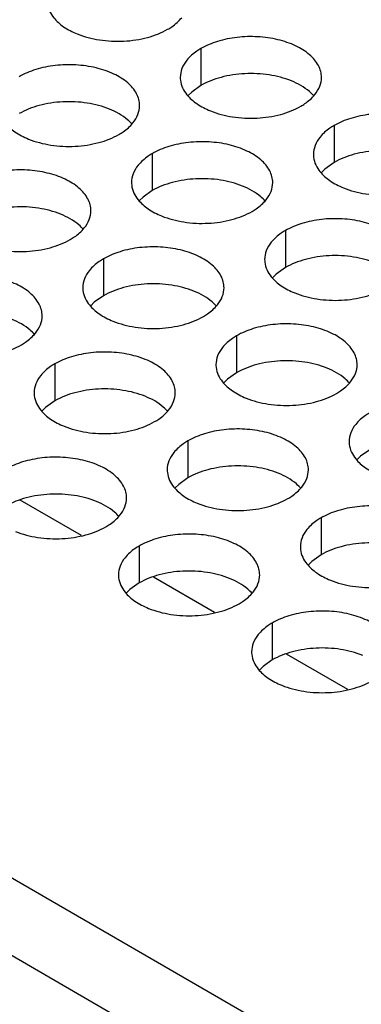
# Model space of a CAD drawing. Header units: inches. Extents: x 0 to 34, y 0 to 22.
# Tile 36 of 155: x 16.547 to 16.668, y 18.776 to 19.125. Entities that reach past the tile are written whole.
import ezdxf

# ---------------------------------------------------------------- set-up
doc = ezdxf.new("R2010")
doc.units = ezdxf.units.IN
doc.header["$LTSCALE"] = 1.87
doc.header["$MEASUREMENT"] = 0
doc.layers.get('0').update_dxf_attribs({"linetype": 'CONTINUOUS'})
doc.layers.add('02___PRT_ALL_AXES', color=7, linetype='CONTINUOUS')
doc.layers.add('COSMETIC', color=7, linetype='CONTINUOUS')

msp = doc.modelspace()

# ---------------------------------------------------------------- linework, layer by layer
at = {"color": 7, "linetype": 'CONTINUOUS'}
msp.add_line((14.85834, 19.76694), (17.20594, 18.41146), dxfattribs=at)
at = {"color": 3, "linetype": 'CONTINUOUS'}
msp.add_line((15.09909, 19.65541), (17.01299, 18.55034), dxfattribs=at)
at = {"layer": '02___PRT_ALL_AXES', "color": 7, "linetype": 'CONTINUOUS'}
for p, q in [((16.61103, 19.11439), (16.61103, 19.10133)), ((16.61103, 19.10133), (16.60778, 19.09901)), ((16.60778, 19.09901), (16.60656, 19.09782)), ((16.65817, 19.08717), (16.65817, 19.07411)), ((16.59377, 19.07721), (16.59377, 19.06415)), ((16.65817, 19.07411), (16.65492, 19.07179)), ((16.65492, 19.07179), (16.6537, 19.0706)), ((16.59052, 19.06183), (16.58931, 19.06064)), ((16.59377, 19.06415), (16.59052, 19.06183)), ((16.64092, 19.04999), (16.64092, 19.03693)), ((16.57652, 19.04003), (16.57652, 19.02697)), ((16.63766, 19.03461), (16.63645, 19.03342)), ((16.64092, 19.03693), (16.63766, 19.03461)), ((16.57652, 19.02697), (16.57327, 19.02465)), ((16.57327, 19.02465), (16.57205, 19.02346)), ((16.62366, 19.01281), (16.62366, 18.99975)), ((16.55927, 19.00285), (16.55927, 18.98979)), ((16.62366, 18.99975), (16.62041, 18.99743)), ((16.62041, 18.99743), (16.6192, 18.99624)), ((16.55927, 18.98979), (16.55601, 18.98747)), ((16.55601, 18.98747), (16.5548, 18.98628)), ((16.60641, 18.97563), (16.60641, 18.96257)), ((16.6708, 18.97253), (16.66755, 18.97021)), ((16.66755, 18.97021), (16.66634, 18.96902)), ((16.60641, 18.96257), (16.60315, 18.96025)), ((16.60315, 18.96025), (16.60194, 18.95906)), ((16.65355, 18.94841), (16.65355, 18.93535)), ((16.58915, 18.93845), (16.58915, 18.92539)), ((16.65029, 18.93303), (16.64908, 18.93184)), ((16.65355, 18.93535), (16.65029, 18.93303)), ((16.5859, 18.92307), (16.58469, 18.92188)), ((16.58915, 18.92539), (16.5859, 18.92307)), ((16.63629, 18.91123), (16.63629, 18.89817)), ((16.63629, 18.89817), (16.63304, 18.89585)), ((16.63304, 18.89585), (16.63183, 18.89466))]:
    msp.add_line(p, q, dxfattribs=at)
at = {"layer": '02___PRT_ALL_AXES', "color": 3, "linetype": 'CONTINUOUS'}
for points, knots in [([(16.55742, 19.12767), (16.55781, 19.12682), (16.55919, 19.12469), (16.5625, 19.12182), (16.56554, 19.12026), (16.56723, 19.11958)], [0, 0, 0, 0, 0.215502, 0.580331, 1, 1, 1, 1]), ([(16.59924, 19.1212), (16.59975, 19.12149), (16.60157, 19.12263), (16.60323, 19.12408), (16.60422, 19.1253)], [0, 0, 0, 0, 0.268123, 1, 1, 1, 1]), ([(16.56723, 19.11958), (16.56975, 19.11856), (16.57523, 19.11715), (16.5837, 19.11674), (16.59194, 19.11796), (16.59703, 19.11992), (16.59924, 19.1212)], [0, 0, 0, 0, 0.247189, 0.509885, 0.767301, 1, 1, 1, 1]), ([(16.65371, 19.10418), (16.65371, 19.10489), (16.65352, 19.10635), (16.65237, 19.10926), (16.64944, 19.11262), (16.64442, 19.11567), (16.63815, 19.11777), (16.63113, 19.11875), (16.6239, 19.11856), (16.61707, 19.11719), (16.61288, 19.11546), (16.61103, 19.11439)], [0, 0, 0, 0, 0.042883, 0.087524, 0.186914, 0.304219, 0.43794, 0.582356, 0.729558, 0.871282, 1, 1, 1, 1]), ([(16.61103, 19.11439), (16.61053, 19.1141), (16.6087, 19.11296), (16.60704, 19.11151), (16.60605, 19.11029)], [0, 0, 0, 0, 0.268123, 1, 1, 1, 1]), ([(16.60605, 19.11029), (16.60533, 19.10939), (16.60415, 19.10748), (16.60371, 19.10525), (16.60371, 19.1042)], [0, 0, 0, 0, 0.520681, 1, 1, 1, 1]), ([(16.58931, 19.09421), (16.58931, 19.09493), (16.58912, 19.09638), (16.58797, 19.0993), (16.58505, 19.10266), (16.58003, 19.10571), (16.57376, 19.10781), (16.56673, 19.10879), (16.55951, 19.10859), (16.55268, 19.10723), (16.54848, 19.1055), (16.54663, 19.10443)], [0, 0, 0, 0, 0.042883, 0.087524, 0.186914, 0.304219, 0.43794, 0.582356, 0.729558, 0.871282, 1, 1, 1, 1]), ([(16.60371, 19.1042), (16.60371, 19.10388), (16.60378, 19.10259), (16.60415, 19.10133), (16.60456, 19.10045)], [0, 0, 0, 0, 0.245663, 1, 1, 1, 1]), ([(16.65136, 19.09809), (16.65209, 19.09898), (16.65326, 19.1009), (16.65371, 19.10312), (16.65371, 19.10418)], [0, 0, 0, 0, 0.520681, 1, 1, 1, 1]), ([(16.60456, 19.10045), (16.60495, 19.0996), (16.60633, 19.09747), (16.60964, 19.0946), (16.61269, 19.09304), (16.61437, 19.09236)], [0, 0, 0, 0, 0.215502, 0.580331, 1, 1, 1, 1]), ([(16.64638, 19.09398), (16.64689, 19.09427), (16.64871, 19.09542), (16.65037, 19.09686), (16.65136, 19.09809)], [0, 0, 0, 0, 0.268123, 1, 1, 1, 1]), ([(16.58697, 19.08812), (16.58769, 19.08902), (16.58887, 19.09093), (16.58931, 19.09316), (16.58931, 19.09421)], [0, 0, 0, 0, 0.520681, 1, 1, 1, 1]), ([(16.61437, 19.09236), (16.61689, 19.09134), (16.62237, 19.08993), (16.63084, 19.08952), (16.63908, 19.09074), (16.64417, 19.0927), (16.64638, 19.09398)], [0, 0, 0, 0, 0.247189, 0.509885, 0.767301, 1, 1, 1, 1]), ([(16.54016, 19.09049), (16.54056, 19.08964), (16.54194, 19.08751), (16.54525, 19.08464), (16.54829, 19.08308), (16.54997, 19.0824)], [0, 0, 0, 0, 0.215502, 0.580331, 1, 1, 1, 1]), ([(16.70085, 19.07696), (16.70085, 19.07767), (16.70066, 19.07913), (16.69951, 19.08204), (16.69658, 19.0854), (16.69156, 19.08845), (16.6853, 19.09055), (16.67827, 19.09154), (16.67104, 19.09134), (16.66421, 19.08997), (16.66002, 19.08824), (16.65817, 19.08717)], [0, 0, 0, 0, 0.042883, 0.087524, 0.186914, 0.304219, 0.43794, 0.582356, 0.729558, 0.871282, 1, 1, 1, 1]), ([(16.58199, 19.08402), (16.58249, 19.08431), (16.58432, 19.08545), (16.58598, 19.08689), (16.58697, 19.08812)], [0, 0, 0, 0, 0.268123, 1, 1, 1, 1]), ([(16.65817, 19.08717), (16.65767, 19.08688), (16.65584, 19.08574), (16.65418, 19.0843), (16.65319, 19.08307)], [0, 0, 0, 0, 0.268123, 1, 1, 1, 1]), ([(16.54997, 19.0824), (16.55249, 19.08138), (16.55797, 19.07997), (16.56645, 19.07956), (16.57468, 19.08078), (16.57978, 19.08274), (16.58199, 19.08402)], [0, 0, 0, 0, 0.247189, 0.509885, 0.767301, 1, 1, 1, 1]), ([(16.65319, 19.08307), (16.65247, 19.08217), (16.65129, 19.08026), (16.65085, 19.07804), (16.65085, 19.07698)], [0, 0, 0, 0, 0.520681, 1, 1, 1, 1]), ([(16.63645, 19.06699), (16.63645, 19.06771), (16.63626, 19.06917), (16.63511, 19.07208), (16.63219, 19.07544), (16.62717, 19.07849), (16.6209, 19.08059), (16.61387, 19.08157), (16.60665, 19.08138), (16.59982, 19.08001), (16.59563, 19.07828), (16.59377, 19.07721)], [0, 0, 0, 0, 0.042883, 0.087524, 0.186914, 0.304219, 0.43794, 0.582356, 0.729558, 0.871282, 1, 1, 1, 1]), ([(16.59377, 19.07721), (16.59327, 19.07692), (16.59145, 19.07577), (16.58979, 19.07433), (16.58879, 19.07311)], [0, 0, 0, 0, 0.268123, 1, 1, 1, 1]), ([(16.65085, 19.07698), (16.65085, 19.07666), (16.65092, 19.07538), (16.65129, 19.07411), (16.6517, 19.07323)], [0, 0, 0, 0, 0.245663, 1, 1, 1, 1]), ([(16.58879, 19.07311), (16.58807, 19.07221), (16.5869, 19.0703), (16.58645, 19.06807), (16.58645, 19.06701)], [0, 0, 0, 0, 0.520681, 1, 1, 1, 1]), ([(16.6517, 19.07323), (16.65209, 19.07239), (16.65347, 19.07025), (16.65678, 19.06738), (16.65983, 19.06582), (16.66151, 19.06514)], [0, 0, 0, 0, 0.215502, 0.580331, 1, 1, 1, 1]), ([(16.57206, 19.05703), (16.57206, 19.05774), (16.57187, 19.0592), (16.57072, 19.06211), (16.56779, 19.06548), (16.56277, 19.06853), (16.55651, 19.07062), (16.54948, 19.07161), (16.54225, 19.07141), (16.53542, 19.07005), (16.53123, 19.06832), (16.52938, 19.06725)], [0, 0, 0, 0, 0.042883, 0.087524, 0.186914, 0.304219, 0.43794, 0.582356, 0.729558, 0.871282, 1, 1, 1, 1]), ([(16.58645, 19.06701), (16.58645, 19.0667), (16.58652, 19.06541), (16.5869, 19.06415), (16.5873, 19.06327)], [0, 0, 0, 0, 0.245663, 1, 1, 1, 1]), ([(16.63411, 19.0609), (16.63483, 19.0618), (16.63601, 19.06371), (16.63645, 19.06594), (16.63645, 19.06699)], [0, 0, 0, 0, 0.520681, 1, 1, 1, 1]), ([(16.66151, 19.06514), (16.66403, 19.06412), (16.66951, 19.06271), (16.67798, 19.0623), (16.68622, 19.06352), (16.69131, 19.06548), (16.69353, 19.06676)], [0, 0, 0, 0, 0.247189, 0.509885, 0.767301, 1, 1, 1, 1]), ([(16.5873, 19.06327), (16.5877, 19.06242), (16.58908, 19.06029), (16.59239, 19.05742), (16.59543, 19.05586), (16.59711, 19.05518)], [0, 0, 0, 0, 0.215502, 0.580331, 1, 1, 1, 1]), ([(16.62913, 19.0568), (16.62963, 19.05709), (16.63146, 19.05823), (16.63312, 19.05968), (16.63411, 19.0609)], [0, 0, 0, 0, 0.268123, 1, 1, 1, 1]), ([(16.56972, 19.05094), (16.57044, 19.05184), (16.57161, 19.05375), (16.57206, 19.05597), (16.57206, 19.05703)], [0, 0, 0, 0, 0.520681, 1, 1, 1, 1]), ([(16.59711, 19.05518), (16.59963, 19.05416), (16.60511, 19.05275), (16.61359, 19.05234), (16.62182, 19.05356), (16.62692, 19.05552), (16.62913, 19.0568)], [0, 0, 0, 0, 0.247189, 0.509885, 0.767301, 1, 1, 1, 1]), ([(16.68359, 19.03978), (16.68359, 19.04049), (16.6834, 19.04195), (16.68225, 19.04486), (16.67933, 19.04822), (16.67431, 19.05127), (16.66804, 19.05337), (16.66101, 19.05436), (16.65379, 19.05416), (16.64696, 19.05279), (16.64277, 19.05106), (16.64092, 19.04999)], [0, 0, 0, 0, 0.042883, 0.087524, 0.186914, 0.304219, 0.43794, 0.582356, 0.729558, 0.871282, 1, 1, 1, 1]), ([(16.56474, 19.04684), (16.56524, 19.04712), (16.56706, 19.04827), (16.56872, 19.04971), (16.56972, 19.05094)], [0, 0, 0, 0, 0.268123, 1, 1, 1, 1]), ([(16.64092, 19.04999), (16.64041, 19.0497), (16.63859, 19.04856), (16.63693, 19.04711), (16.63594, 19.04589)], [0, 0, 0, 0, 0.268123, 1, 1, 1, 1]), ([(16.53272, 19.04522), (16.53524, 19.0442), (16.54072, 19.04279), (16.54919, 19.04238), (16.55743, 19.0436), (16.56252, 19.04556), (16.56474, 19.04684)], [0, 0, 0, 0, 0.247189, 0.509885, 0.767301, 1, 1, 1, 1]), ([(16.6192, 19.02981), (16.6192, 19.03053), (16.61901, 19.03199), (16.61786, 19.0349), (16.61493, 19.03826), (16.60991, 19.04131), (16.60365, 19.04341), (16.59662, 19.04439), (16.58939, 19.0442), (16.58256, 19.04283), (16.57837, 19.0411), (16.57652, 19.04003)], [0, 0, 0, 0, 0.042883, 0.087524, 0.186914, 0.304219, 0.43794, 0.582356, 0.729558, 0.871282, 1, 1, 1, 1]), ([(16.63594, 19.04589), (16.63521, 19.04499), (16.63404, 19.04308), (16.63359, 19.04085), (16.63359, 19.0398)], [0, 0, 0, 0, 0.520681, 1, 1, 1, 1]), ([(16.57652, 19.04003), (16.57602, 19.03974), (16.57419, 19.03859), (16.57253, 19.03715), (16.57154, 19.03592)], [0, 0, 0, 0, 0.268123, 1, 1, 1, 1]), ([(16.63359, 19.0398), (16.63359, 19.03948), (16.63367, 19.03819), (16.63404, 19.03693), (16.63444, 19.03605)], [0, 0, 0, 0, 0.245663, 1, 1, 1, 1]), ([(16.5548, 19.01985), (16.5548, 19.02056), (16.55461, 19.02202), (16.55346, 19.02493), (16.55054, 19.02829), (16.54552, 19.03134), (16.53925, 19.03344), (16.53222, 19.03443), (16.525, 19.03423), (16.51817, 19.03286), (16.51398, 19.03114), (16.51213, 19.03007)], [0, 0, 0, 0, 0.042883, 0.087524, 0.186914, 0.304219, 0.43794, 0.582356, 0.729558, 0.871282, 1, 1, 1, 1]), ([(16.57154, 19.03592), (16.57082, 19.03503), (16.56964, 19.03311), (16.5692, 19.03089), (16.5692, 19.02983)], [0, 0, 0, 0, 0.520681, 1, 1, 1, 1]), ([(16.63444, 19.03605), (16.63484, 19.03521), (16.63622, 19.03307), (16.63953, 19.0302), (16.64257, 19.02864), (16.64425, 19.02796)], [0, 0, 0, 0, 0.215502, 0.580331, 1, 1, 1, 1]), ([(16.5692, 19.02983), (16.5692, 19.02952), (16.56927, 19.02823), (16.56964, 19.02697), (16.57005, 19.02609)], [0, 0, 0, 0, 0.245663, 1, 1, 1, 1]), ([(16.61686, 19.02372), (16.61758, 19.02462), (16.61875, 19.02653), (16.6192, 19.02876), (16.6192, 19.02981)], [0, 0, 0, 0, 0.520681, 1, 1, 1, 1]), ([(16.64425, 19.02796), (16.64677, 19.02694), (16.65225, 19.02553), (16.66073, 19.02512), (16.66896, 19.02634), (16.67406, 19.0283), (16.67627, 19.02958)], [0, 0, 0, 0, 0.247189, 0.509885, 0.767301, 1, 1, 1, 1]), ([(16.57005, 19.02609), (16.57044, 19.02524), (16.57182, 19.02311), (16.57513, 19.02024), (16.57818, 19.01868), (16.57986, 19.018)], [0, 0, 0, 0, 0.215502, 0.580331, 1, 1, 1, 1]), ([(16.61188, 19.01962), (16.61238, 19.01991), (16.6142, 19.02105), (16.61586, 19.0225), (16.61686, 19.02372)], [0, 0, 0, 0, 0.268123, 1, 1, 1, 1]), ([(16.55246, 19.01376), (16.55318, 19.01465), (16.55436, 19.01657), (16.5548, 19.01879), (16.5548, 19.01985)], [0, 0, 0, 0, 0.520681, 1, 1, 1, 1]), ([(16.57986, 19.018), (16.58238, 19.01698), (16.58786, 19.01557), (16.59633, 19.01516), (16.60457, 19.01638), (16.60966, 19.01834), (16.61188, 19.01962)], [0, 0, 0, 0, 0.247189, 0.509885, 0.767301, 1, 1, 1, 1]), ([(16.66634, 19.0026), (16.66634, 19.00331), (16.66615, 19.00477), (16.665, 19.00768), (16.66207, 19.01104), (16.65705, 19.01409), (16.65079, 19.01619), (16.64376, 19.01717), (16.63653, 19.01698), (16.6297, 19.01561), (16.62551, 19.01388), (16.62366, 19.01281)], [0, 0, 0, 0, 0.042883, 0.087524, 0.186914, 0.304219, 0.43794, 0.582356, 0.729558, 0.871282, 1, 1, 1, 1]), ([(16.54748, 19.00965), (16.54798, 19.00994), (16.54981, 19.01109), (16.55147, 19.01253), (16.55246, 19.01376)], [0, 0, 0, 0, 0.268123, 1, 1, 1, 1]), ([(16.62366, 19.01281), (16.62316, 19.01252), (16.62133, 19.01138), (16.61967, 19.00993), (16.61868, 19.00871)], [0, 0, 0, 0, 0.268123, 1, 1, 1, 1]), ([(16.51546, 19.00804), (16.51798, 19.00702), (16.52346, 19.00561), (16.53194, 19.0052), (16.54017, 19.00642), (16.54527, 19.00838), (16.54748, 19.00965)], [0, 0, 0, 0, 0.247189, 0.509885, 0.767301, 1, 1, 1, 1]), ([(16.60194, 18.99263), (16.60194, 18.99335), (16.60175, 18.9948), (16.6006, 18.99772), (16.59768, 19.00108), (16.59266, 19.00413), (16.58639, 19.00623), (16.57936, 19.00721), (16.57214, 19.00701), (16.56531, 19.00565), (16.56112, 19.00392), (16.55927, 19.00285)], [0, 0, 0, 0, 0.042883, 0.087524, 0.186914, 0.304219, 0.43794, 0.582356, 0.729558, 0.871282, 1, 1, 1, 1]), ([(16.61868, 19.00871), (16.61796, 19.00781), (16.61678, 19.0059), (16.61634, 19.00367), (16.61634, 19.00262)], [0, 0, 0, 0, 0.520681, 1, 1, 1, 1]), ([(16.55927, 19.00285), (16.55876, 19.00256), (16.55694, 19.00141), (16.55528, 18.99997), (16.55429, 18.99874)], [0, 0, 0, 0, 0.268123, 1, 1, 1, 1]), ([(16.61634, 19.00262), (16.61634, 19.0023), (16.61641, 19.00101), (16.61678, 18.99975), (16.61719, 18.99887)], [0, 0, 0, 0, 0.245663, 1, 1, 1, 1]), ([(16.664, 18.99651), (16.66472, 18.9974), (16.66589, 18.99932), (16.66634, 19.00154), (16.66634, 19.0026)], [0, 0, 0, 0, 0.520681, 1, 1, 1, 1]), ([(16.55429, 18.99874), (16.55356, 18.99785), (16.55239, 18.99593), (16.55194, 18.99371), (16.55194, 18.99265)], [0, 0, 0, 0, 0.520681, 1, 1, 1, 1]), ([(16.61719, 18.99887), (16.61758, 18.99802), (16.61896, 18.99589), (16.62227, 18.99302), (16.62532, 18.99146), (16.627, 18.99078)], [0, 0, 0, 0, 0.215502, 0.580331, 1, 1, 1, 1]), ([(16.65902, 18.9924), (16.65952, 18.99269), (16.66134, 18.99384), (16.663, 18.99528), (16.664, 18.99651)], [0, 0, 0, 0, 0.268123, 1, 1, 1, 1]), ([(16.55194, 18.99265), (16.55194, 18.99234), (16.55202, 18.99105), (16.55239, 18.98979), (16.5528, 18.98891)], [0, 0, 0, 0, 0.245663, 1, 1, 1, 1]), ([(16.5996, 18.98654), (16.60032, 18.98744), (16.6015, 18.98935), (16.60194, 18.99158), (16.60194, 18.99263)], [0, 0, 0, 0, 0.520681, 1, 1, 1, 1]), ([(16.627, 18.99078), (16.62952, 18.98976), (16.635, 18.98835), (16.64347, 18.98794), (16.65171, 18.98916), (16.6568, 18.99112), (16.65902, 18.9924)], [0, 0, 0, 0, 0.247189, 0.509885, 0.767301, 1, 1, 1, 1]), ([(16.5528, 18.98891), (16.55319, 18.98806), (16.55457, 18.98593), (16.55788, 18.98306), (16.56092, 18.9815), (16.5626, 18.98082)], [0, 0, 0, 0, 0.215502, 0.580331, 1, 1, 1, 1]), ([(16.59462, 18.98244), (16.59512, 18.98273), (16.59695, 18.98387), (16.59861, 18.98531), (16.5996, 18.98654)], [0, 0, 0, 0, 0.268123, 1, 1, 1, 1]), ([(16.6708, 18.98559), (16.6703, 18.9853), (16.66847, 18.98416), (16.66681, 18.98272), (16.66582, 18.98149)], [0, 0, 0, 0, 0.268123, 1, 1, 1, 1]), ([(16.5626, 18.98082), (16.56512, 18.9798), (16.5706, 18.97839), (16.57908, 18.97798), (16.58731, 18.9792), (16.59241, 18.98116), (16.59462, 18.98244)], [0, 0, 0, 0, 0.247189, 0.509885, 0.767301, 1, 1, 1, 1]), ([(16.66582, 18.98149), (16.6651, 18.98059), (16.66392, 18.97868), (16.66348, 18.97645), (16.66348, 18.9754)], [0, 0, 0, 0, 0.520681, 1, 1, 1, 1]), ([(16.64908, 18.96541), (16.64908, 18.96613), (16.64889, 18.96759), (16.64774, 18.9705), (16.64482, 18.97386), (16.6398, 18.97691), (16.63353, 18.97901), (16.6265, 18.97999), (16.61928, 18.9798), (16.61245, 18.97843), (16.60826, 18.9767), (16.60641, 18.97563)], [0, 0, 0, 0, 0.042883, 0.087524, 0.186914, 0.304219, 0.43794, 0.582356, 0.729558, 0.871282, 1, 1, 1, 1]), ([(16.60641, 18.97563), (16.6059, 18.97534), (16.60408, 18.97419), (16.60242, 18.97275), (16.60143, 18.97152)], [0, 0, 0, 0, 0.268123, 1, 1, 1, 1]), ([(16.66348, 18.9754), (16.66348, 18.97508), (16.66355, 18.97379), (16.66392, 18.97253), (16.66433, 18.97165)], [0, 0, 0, 0, 0.245663, 1, 1, 1, 1]), ([(16.60143, 18.97152), (16.6007, 18.97063), (16.59953, 18.96871), (16.59909, 18.96649), (16.59908, 18.96543)], [0, 0, 0, 0, 0.520681, 1, 1, 1, 1]), ([(16.66433, 18.97165), (16.66472, 18.97081), (16.6661, 18.96867), (16.66941, 18.9658), (16.67246, 18.96424), (16.67414, 18.96356)], [0, 0, 0, 0, 0.215502, 0.580331, 1, 1, 1, 1]), ([(16.58469, 18.95545), (16.58469, 18.95616), (16.5845, 18.95762), (16.58335, 18.96053), (16.58042, 18.9639), (16.5754, 18.96695), (16.56914, 18.96904), (16.56211, 18.97003), (16.55488, 18.96983), (16.54805, 18.96847), (16.54386, 18.96674), (16.54201, 18.96567)], [0, 0, 0, 0, 0.042883, 0.087524, 0.186914, 0.304219, 0.43794, 0.582356, 0.729558, 0.871282, 1, 1, 1, 1]), ([(16.59908, 18.96543), (16.59908, 18.96512), (16.59916, 18.96383), (16.59953, 18.96257), (16.59994, 18.96169)], [0, 0, 0, 0, 0.245663, 1, 1, 1, 1]), ([(16.64674, 18.95932), (16.64746, 18.96022), (16.64864, 18.96213), (16.64908, 18.96436), (16.64908, 18.96541)], [0, 0, 0, 0, 0.520681, 1, 1, 1, 1]), ([(16.59994, 18.96169), (16.60033, 18.96084), (16.60171, 18.95871), (16.60502, 18.95584), (16.60806, 18.95428), (16.60974, 18.9536)], [0, 0, 0, 0, 0.215502, 0.580331, 1, 1, 1, 1]), ([(16.64176, 18.95522), (16.64226, 18.95551), (16.64409, 18.95665), (16.64575, 18.9581), (16.64674, 18.95932)], [0, 0, 0, 0, 0.268123, 1, 1, 1, 1]), ([(16.58235, 18.94936), (16.58307, 18.95026), (16.58424, 18.95217), (16.58469, 18.95439), (16.58469, 18.95545)], [0, 0, 0, 0, 0.520681, 1, 1, 1, 1]), ([(16.60974, 18.9536), (16.61226, 18.95258), (16.61775, 18.95117), (16.62622, 18.95076), (16.63445, 18.95198), (16.63955, 18.95394), (16.64176, 18.95522)], [0, 0, 0, 0, 0.247189, 0.509885, 0.767301, 1, 1, 1, 1]), ([(16.69622, 18.9382), (16.69622, 18.93891), (16.69604, 18.94037), (16.69488, 18.94328), (16.69196, 18.94664), (16.68694, 18.94969), (16.68067, 18.95179), (16.67365, 18.95278), (16.66642, 18.95258), (16.65959, 18.95121), (16.6554, 18.94948), (16.65355, 18.94841)], [0, 0, 0, 0, 0.042883, 0.087524, 0.186914, 0.304219, 0.43794, 0.582356, 0.729558, 0.871282, 1, 1, 1, 1]), ([(16.57737, 18.94526), (16.57787, 18.94554), (16.57969, 18.94669), (16.58135, 18.94813), (16.58235, 18.94936)], [0, 0, 0, 0, 0.268123, 1, 1, 1, 1]), ([(16.65355, 18.94841), (16.65305, 18.94812), (16.65122, 18.94698), (16.64956, 18.94553), (16.64857, 18.94431)], [0, 0, 0, 0, 0.268123, 1, 1, 1, 1]), ([(16.54535, 18.94364), (16.54787, 18.94262), (16.55335, 18.94121), (16.56182, 18.9408), (16.57006, 18.94202), (16.57515, 18.94398), (16.57737, 18.94526)], [0, 0, 0, 0, 0.247189, 0.509885, 0.767301, 1, 1, 1, 1]), ([(16.64857, 18.94431), (16.64784, 18.94341), (16.64667, 18.9415), (16.64623, 18.93927), (16.64623, 18.93822)], [0, 0, 0, 0, 0.520681, 1, 1, 1, 1]), ([(16.63183, 18.92823), (16.63183, 18.92895), (16.63164, 18.93041), (16.63049, 18.93332), (16.62757, 18.93668), (16.62254, 18.93973), (16.61628, 18.94183), (16.60925, 18.94281), (16.60202, 18.94262), (16.59519, 18.94125), (16.591, 18.93952), (16.58915, 18.93845)], [0, 0, 0, 0, 0.042883, 0.087524, 0.186914, 0.304219, 0.43794, 0.582356, 0.729558, 0.871282, 1, 1, 1, 1]), ([(16.58915, 18.93845), (16.58865, 18.93816), (16.58682, 18.93701), (16.58516, 18.93557), (16.58417, 18.93434)], [0, 0, 0, 0, 0.268123, 1, 1, 1, 1]), ([(16.64623, 18.93822), (16.64622, 18.9379), (16.6463, 18.93661), (16.64667, 18.93535), (16.64708, 18.93447)], [0, 0, 0, 0, 0.245663, 1, 1, 1, 1]), ([(16.58417, 18.93434), (16.58345, 18.93345), (16.58227, 18.93153), (16.58183, 18.92931), (16.58183, 18.92825)], [0, 0, 0, 0, 0.520681, 1, 1, 1, 1]), ([(16.64708, 18.93447), (16.64747, 18.93363), (16.64885, 18.93149), (16.65216, 18.92862), (16.6552, 18.92706), (16.65688, 18.92638)], [0, 0, 0, 0, 0.215502, 0.580331, 1, 1, 1, 1]), ([(16.58183, 18.92825), (16.58183, 18.92794), (16.5819, 18.92665), (16.58227, 18.92539), (16.58268, 18.92451)], [0, 0, 0, 0, 0.245663, 1, 1, 1, 1]), ([(16.62949, 18.92214), (16.63021, 18.92304), (16.63138, 18.92495), (16.63183, 18.92718), (16.63183, 18.92823)], [0, 0, 0, 0, 0.520681, 1, 1, 1, 1]), ([(16.65688, 18.92638), (16.6594, 18.92536), (16.66489, 18.92395), (16.67336, 18.92354), (16.68159, 18.92476), (16.68669, 18.92672), (16.6889, 18.928)], [0, 0, 0, 0, 0.247189, 0.509885, 0.767301, 1, 1, 1, 1]), ([(16.58268, 18.92451), (16.58307, 18.92366), (16.58445, 18.92153), (16.58776, 18.91866), (16.59081, 18.9171), (16.59249, 18.91642)], [0, 0, 0, 0, 0.215502, 0.580331, 1, 1, 1, 1]), ([(16.62451, 18.91804), (16.62501, 18.91833), (16.62683, 18.91947), (16.62849, 18.92092), (16.62949, 18.92214)], [0, 0, 0, 0, 0.268123, 1, 1, 1, 1]), ([(16.59249, 18.91642), (16.59501, 18.9154), (16.60049, 18.91399), (16.60896, 18.91358), (16.6172, 18.9148), (16.62229, 18.91676), (16.62451, 18.91804)], [0, 0, 0, 0, 0.247189, 0.509885, 0.767301, 1, 1, 1, 1]), ([(16.67897, 18.90102), (16.67897, 18.90173), (16.67878, 18.90319), (16.67763, 18.9061), (16.67471, 18.90946), (16.66969, 18.91251), (16.66342, 18.91461), (16.65639, 18.91559), (16.64916, 18.9154), (16.64233, 18.91403), (16.63814, 18.9123), (16.63629, 18.91123)], [0, 0, 0, 0, 0.042883, 0.087524, 0.186914, 0.304219, 0.43794, 0.582356, 0.729558, 0.871282, 1, 1, 1, 1]), ([(16.63629, 18.91123), (16.63579, 18.91094), (16.63396, 18.9098), (16.6323, 18.90835), (16.63131, 18.90713)], [0, 0, 0, 0, 0.268123, 1, 1, 1, 1]), ([(16.63131, 18.90713), (16.63059, 18.90623), (16.62941, 18.90432), (16.62897, 18.90209), (16.62897, 18.90104)], [0, 0, 0, 0, 0.520681, 1, 1, 1, 1]), ([(16.62897, 18.90104), (16.62897, 18.90072), (16.62904, 18.89943), (16.62941, 18.89817), (16.62982, 18.89729)], [0, 0, 0, 0, 0.245663, 1, 1, 1, 1]), ([(16.62982, 18.89729), (16.63021, 18.89644), (16.63159, 18.89431), (16.6349, 18.89144), (16.63795, 18.88988), (16.63963, 18.8892)], [0, 0, 0, 0, 0.215502, 0.580331, 1, 1, 1, 1]), ([(16.63963, 18.8892), (16.64215, 18.88818), (16.64763, 18.88677), (16.6561, 18.88636), (16.66434, 18.88758), (16.66943, 18.88954), (16.67165, 18.89082)], [0, 0, 0, 0, 0.247189, 0.509885, 0.767301, 1, 1, 1, 1])]:
    msp.add_open_spline(points, degree=3, knots=knots, dxfattribs=at)
at = {"layer": '02___PRT_ALL_AXES', "color": 7, "linetype": 'CONTINUOUS'}
for points, knots in [([(16.64305, 19.10295), (16.64053, 19.10396), (16.63505, 19.10538), (16.62657, 19.10578), (16.61834, 19.10457), (16.61324, 19.10261), (16.61103, 19.10133)], [0, 0, 0, 0, 0.247189, 0.509885, 0.767301, 1, 1, 1, 1]), ([(16.65102, 19.09763), (16.65054, 19.09818), (16.64824, 19.10043), (16.64535, 19.10201), (16.64305, 19.10295)], [0, 0, 0, 0, 0.226307, 1, 1, 1, 1]), ([(16.57865, 19.09298), (16.57613, 19.094), (16.57065, 19.09541), (16.56218, 19.09582), (16.55394, 19.0946), (16.54885, 19.09264), (16.54663, 19.09137)], [0, 0, 0, 0, 0.247189, 0.509885, 0.767301, 1, 1, 1, 1]), ([(16.58663, 19.08767), (16.58615, 19.08821), (16.58384, 19.09047), (16.58096, 19.09205), (16.57865, 19.09298)], [0, 0, 0, 0, 0.226307, 1, 1, 1, 1]), ([(16.69019, 19.07573), (16.68767, 19.07675), (16.68219, 19.07816), (16.67371, 19.07857), (16.66548, 19.07735), (16.66038, 19.07539), (16.65817, 19.07411)], [0, 0, 0, 0, 0.247189, 0.509885, 0.767301, 1, 1, 1, 1]), ([(16.62579, 19.06577), (16.62327, 19.06678), (16.61779, 19.06819), (16.60932, 19.0686), (16.60108, 19.06738), (16.59599, 19.06543), (16.59377, 19.06415)], [0, 0, 0, 0, 0.247189, 0.509885, 0.767301, 1, 1, 1, 1]), ([(16.63377, 19.06045), (16.63329, 19.06099), (16.63098, 19.06325), (16.6281, 19.06483), (16.62579, 19.06577)], [0, 0, 0, 0, 0.226307, 1, 1, 1, 1]), ([(16.5614, 19.0558), (16.55888, 19.05682), (16.5534, 19.05823), (16.54492, 19.05864), (16.53669, 19.05742), (16.53159, 19.05546), (16.52938, 19.05419)], [0, 0, 0, 0, 0.247189, 0.509885, 0.767301, 1, 1, 1, 1]), ([(16.56937, 19.05048), (16.56889, 19.05103), (16.56659, 19.05329), (16.5637, 19.05487), (16.5614, 19.0558)], [0, 0, 0, 0, 0.226307, 1, 1, 1, 1]), ([(16.67293, 19.03855), (16.67041, 19.03957), (16.66493, 19.04098), (16.65646, 19.04139), (16.64822, 19.04017), (16.64313, 19.03821), (16.64092, 19.03693)], [0, 0, 0, 0, 0.247189, 0.509885, 0.767301, 1, 1, 1, 1]), ([(16.60854, 19.02858), (16.60602, 19.0296), (16.60054, 19.03101), (16.59206, 19.03142), (16.58383, 19.0302), (16.57873, 19.02825), (16.57652, 19.02697)], [0, 0, 0, 0, 0.247189, 0.509885, 0.767301, 1, 1, 1, 1]), ([(16.61651, 19.02327), (16.61603, 19.02381), (16.61373, 19.02607), (16.61084, 19.02765), (16.60854, 19.02858)], [0, 0, 0, 0, 0.226307, 1, 1, 1, 1]), ([(16.55212, 19.0133), (16.55164, 19.01385), (16.54933, 19.0161), (16.54645, 19.01769), (16.54414, 19.01862)], [0, 0, 0, 0, 0.226307, 1, 1, 1, 1]), ([(16.65568, 19.00137), (16.65316, 19.00238), (16.64768, 19.0038), (16.6392, 19.0042), (16.63097, 19.00299), (16.62588, 19.00103), (16.62366, 18.99975)], [0, 0, 0, 0, 0.247189, 0.509885, 0.767301, 1, 1, 1, 1]), ([(16.66365, 18.99605), (16.66318, 18.9966), (16.66087, 18.99885), (16.65798, 19.00043), (16.65568, 19.00137)], [0, 0, 0, 0, 0.226307, 1, 1, 1, 1]), ([(16.59128, 18.9914), (16.58876, 18.99242), (16.58328, 18.99383), (16.57481, 18.99424), (16.56657, 18.99302), (16.56148, 18.99106), (16.55927, 18.98979)], [0, 0, 0, 0, 0.247189, 0.509885, 0.767301, 1, 1, 1, 1]), ([(16.59926, 18.98609), (16.59878, 18.98663), (16.59648, 18.98889), (16.59359, 18.99047), (16.59128, 18.9914)], [0, 0, 0, 0, 0.226307, 1, 1, 1, 1]), ([(16.63842, 18.96419), (16.6359, 18.9652), (16.63042, 18.96661), (16.62195, 18.96702), (16.61372, 18.9658), (16.60862, 18.96385), (16.60641, 18.96257)], [0, 0, 0, 0, 0.247189, 0.509885, 0.767301, 1, 1, 1, 1]), ([(16.6464, 18.95887), (16.64592, 18.95941), (16.64362, 18.96167), (16.64073, 18.96325), (16.63842, 18.96419)], [0, 0, 0, 0, 0.226307, 1, 1, 1, 1]), ([(16.57403, 18.95422), (16.57151, 18.95524), (16.56603, 18.95665), (16.55755, 18.95706), (16.54932, 18.95584), (16.54423, 18.95388), (16.54201, 18.95261)], [0, 0, 0, 0, 0.247189, 0.509885, 0.767301, 1, 1, 1, 1]), ([(16.582, 18.9489), (16.58153, 18.94945), (16.57922, 18.9517), (16.57633, 18.95329), (16.57403, 18.95422)], [0, 0, 0, 0, 0.226307, 1, 1, 1, 1]), ([(16.68556, 18.93697), (16.68305, 18.93799), (16.67756, 18.9394), (16.66909, 18.93981), (16.66086, 18.93859), (16.65576, 18.93663), (16.65355, 18.93535)], [0, 0, 0, 0, 0.247189, 0.509885, 0.767301, 1, 1, 1, 1]), ([(16.62117, 18.927), (16.61865, 18.92802), (16.61317, 18.92943), (16.60469, 18.92984), (16.59646, 18.92862), (16.59137, 18.92667), (16.58915, 18.92539)], [0, 0, 0, 0, 0.247189, 0.509885, 0.767301, 1, 1, 1, 1]), ([(16.62914, 18.92169), (16.62867, 18.92223), (16.62636, 18.92449), (16.62347, 18.92607), (16.62117, 18.927)], [0, 0, 0, 0, 0.226307, 1, 1, 1, 1]), ([(16.66831, 18.89979), (16.66579, 18.9008), (16.66031, 18.90222), (16.65184, 18.90262), (16.6436, 18.90141), (16.63851, 18.89945), (16.63629, 18.89817)], [0, 0, 0, 0, 0.247189, 0.509885, 0.767301, 1, 1, 1, 1])]:
    msp.add_open_spline(points, degree=3, knots=knots, dxfattribs=at)
at = {"layer": 'COSMETIC', "color": 7, "linetype": 'CONTINUOUS'}
for p, q in [((16.56871, 18.94214), (16.54706, 18.95465)), ((16.61585, 18.91492), (16.5942, 18.92743)), ((16.66299, 18.8877), (16.64134, 18.90021))]:
    msp.add_line(p, q, dxfattribs=at)

doc.saveas('drawing.dxf')
